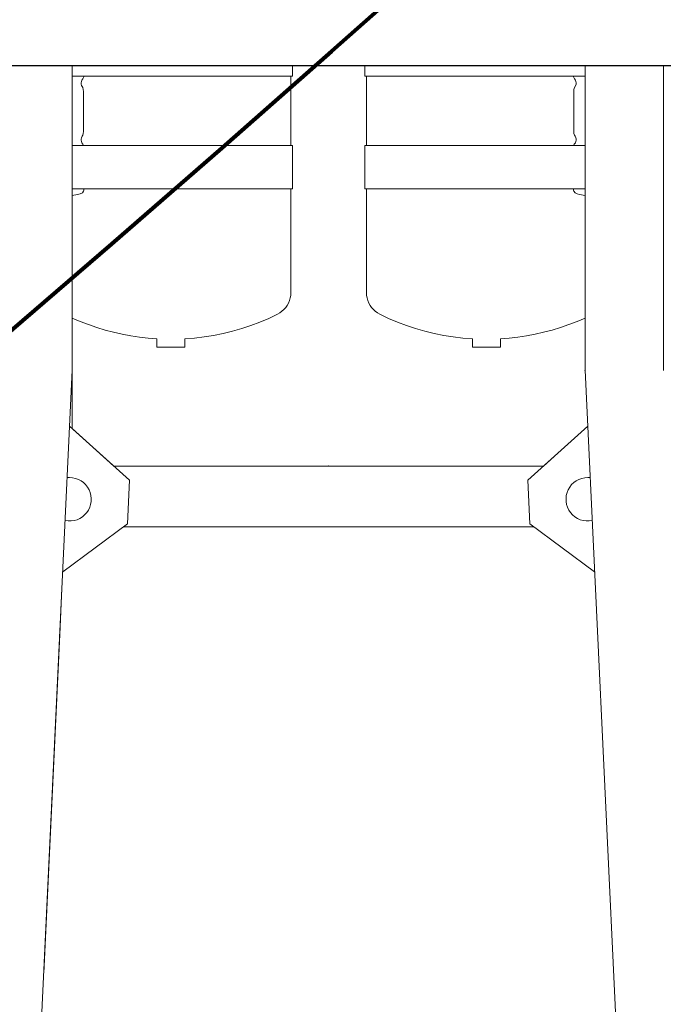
# Model space of a CAD drawing. Header units: millimetres. Extents: x 2204655785 to 2205143108, y 485765510 to 486291538.
# Tile 85 of 156: x 2204985919 to 2204986697, y 486157966 to 486159155. Entities that reach past the tile are written whole.
import ezdxf
from ezdxf.enums import TextEntityAlignment as Align
from ezdxf.lldxf.tags import DXFTag

# ---------------------------------------------------------------- set-up
doc = ezdxf.new("R2010")
doc.units = ezdxf.units.MM
doc.linetypes.add('DASHED2', pattern=[9.525, 6.35, -3.175])
for name, color, linetype in [('206ППР Панелевоз', 7, 'Continuous'), ('ППР_Автокран СКАТ-40', 7, 'Continuous'), ('ППР_Автокран_Опасная зона', 1, 'Continuous'), ('ППР_Автокран_Стрела', 7, 'Continuous'), ('ППР_Автокран_Стрела_15м', 7, 'Continuous'), ('ППР_Опасная зона от крана', 1, 'Continuous'), ('ППР_Разрез', 5, 'Continuous'), ('ППР_СКЛАД №2', 7, 'Continuous'), ('ППР_Стрела', 7, 'Continuous')]:
    doc.layers.add(name, color=color, linetype=linetype)
doc.styles.add('ППРк_М1-1', font='GOST_Common Italic.ttf', dxfattribs={"height": 800})
doc.styles.add('ППРк_М1-1кран', font='GOST_Common Italic.ttf', dxfattribs={"width": 0.8, "height": 600})
tags = doc.linetypes.add('опасная зона_Кран', pattern='A,30,-8,4,-8,30,-8,4,-8,30,-8,4,[230,Bbox.shx,S=2.5,R=0,X=0,Y=-10],-6', length=148).pattern_tags.tags
tags[24] = DXFTag(74, 5)

# ---------------------------------------------------------------- blocks, each defined once
blk = doc.blocks.new('*U374')
at = {"layer": 'ППР_Опасная зона от крана', "linetype": 'опасная зона_Кран', "lineweight": 80, "ltscale": 100}
blk.add_arc((29475, 0), 54570, 270, 90, dxfattribs=at)
at = {"style": 'ППРк_М1-1', "width": 0.8}
for tag, p, height, flags in [('ОПАСНАЯ_ЗОНА', (25480.86, 21929.55), 800, 1), ('ОТЛЕТ_ГРУЗА', (25413.72, 20678.22), 800, 1), ('Кол-во_элементов', (2695.66, -1978.25), 1200, 8)]:
    blk.add_attdef(tag, p, '', height=height, dxfattribs=dict(at, flags=flags))
at = {"style": 'ППРк_М1-1', "width": 0.8, "flags": 8}
blk.add_attdef('МАРКА_КРАНА', text='', height=1200, dxfattribs=at).set_placement((8837.5, 818.17), align=Align.CENTER)
blk.add_attdef('ВЫСОТА', text='', height=1200, dxfattribs=at).set_placement((9134.89, -8454.02), align=Align.MIDDLE_CENTER)
at = {"layer": 'Defpoints', "style": 'ППРк_М1-1', "width": 0.8, "flags": 1}
for tag, p in [('МАКСИМАЛЬНАЯ_ДЛИНА_ГРУЗА', (25470.43, 19233.22)), ('ШИРИНА_ГРУЗА', (25397.01, 17803.51))]:
    blk.add_attdef(tag, p, '', height=800, dxfattribs=at)
at = {"layer": 'ППР_Разрез', "style": 'ППРк_М1-1кран', "width": 0.8, "flags": 8}
for tag, p in [('РАЗРЕЗ2', (-1027.85, 55181.17)), ('РАЗРЕЗ', (-1731.87, -54129.29))]:
    blk.add_attdef(tag, p, '', height=800, dxfattribs=at)
at = {"layer": 'ППР_Стрела', "style": 'ППРк_М1-1кран', "width": 0.8, "flags": 8}
for tag, p in [('ВЫСОТА_КРЮКА_ГОРИЗ', (-22781.64, 24557.61)), ('ВЫСОТА_КРЮКА_НАКЛ', (-23522.06, 23711.4)), ('ГАБАРИТ_СТРЕЛЫ', (-25019.84, 21408.72)), ('ВЫЛЕТ', (-19745.38, 16966.54))]:
    blk.add_attdef(tag, p, '', height=800, rotation=317, dxfattribs=at)
blk = doc.blocks.new('*U778')
at = {"layer": 'ППР_Автокран_Опасная зона', "color": 1, "linetype": 'опасная зона_Кран', "lineweight": 80, "ltscale": 100}
blk.add_arc((-3.65, 4.56), 29000, 319.788537, 219.788112, dxfattribs=at)
at = {"layer": 'ППР_Автокран_Стрела', "lineweight": 50}
blk.add_arc((-3.65, 4.56), 18000, 319.786841, 219.78643, dxfattribs=at)
at = {"layer": 'ППР_Автокран_Стрела_15м', "linetype": 'DASHED2', "lineweight": 35}
blk.add_arc((0.22, 1.42), 15000, 319.786203, 219.767437, dxfattribs=at)
blk = doc.blocks.new('*U789')
blk.add_lwpolyline([(-1738.9, 2701.1), (-4301.1, 2701.1), (-4301.1, 203.8), (-1738.9, 203.8)], close=True)
at = {"layer": '206ППР Панелевоз', "lineweight": 5}
for p, q in [((-1370.4, 1858.1), (-1738.9, 1858.1)), ((-38.6, 1826.6), (-1370.6, 1763.5)), ((-1127, 1775), (-1185.2, 1696.7)), ((-1370.4, 1763.5), (-1738.9, 1763.5)), ((-1726.2, 1763.5), (-1726.2, 1497.3)), ((-1642.2, 1763.5), (-1642.2, 1497.3)), ((-1589.7, 1763.5), (-1589.7, 1749.3)), ((-1582.9, 1757), (-1581.8, 1763.5)), ((-1429.6, 1753.8), (-1433.8, 1763.5)), ((-1303.1, 1766.7), (-1237.7, 1694.2)), ((-1726.2, 1749.2), (-1724.3, 1749.8)), ((-1724.3, 1749.8), (-1722.6, 1750.6)), ((-1722.6, 1750.6), (-1721, 1751.9)), ((-1721, 1751.9), (-1719.7, 1752.5)), ((-1719.7, 1752.5), (-1718.1, 1752.9)), ((-1718.1, 1752.9), (-1716.5, 1752.8)), ((-1716.5, 1752.8), (-1715, 1752.4)), ((-1715, 1752.4), (-1712.3, 1750.9)), ((-1712.3, 1750.9), (-1710, 1750.1)), ((-1710, 1750.1), (-1707.6, 1749.8)), ((-1707.6, 1749.8), (-1659.1, 1749.8)), ((-1659.1, 1749.8), (-1656.6, 1750.1)), ((-1656.6, 1750.1), (-1654.9, 1750.6)), ((-1654.9, 1750.6), (-1653.4, 1751.4)), ((-1653.4, 1751.4), (-1651.7, 1752.4)), ((-1651.7, 1752.4), (-1650.2, 1752.8)), ((-1650.2, 1752.8), (-1648.5, 1752.9)), ((-1648.5, 1752.9), (-1647, 1752.5)), ((-1647, 1752.5), (-1645.6, 1751.9)), ((-1645.6, 1751.9), (-1643.9, 1750.5)), ((-1643.9, 1750.5), (-1642.2, 1749.7)), ((-1589.7, 1749.3), (-1587.2, 1750)), ((-1589.7, 1497.3), (-1589.7, 1749.3)), ((-1587.2, 1750), (-1585.2, 1751.4)), ((-1585.2, 1751.4), (-1583.8, 1754.1)), ((-1583.8, 1754.1), (-1582.9, 1757)), ((-1425.8, 1743.9), (-1429.6, 1753.8)), ((-1422.4, 1733.9), (-1425.8, 1743.9)), ((-1419.3, 1723.8), (-1422.4, 1733.9)), ((-1266.6, 1726.3), (-1254.9, 1713.3)), ((-1416.6, 1713.5), (-1419.3, 1723.8)), ((-1414.2, 1703.2), (-1416.6, 1713.5)), ((-1254.9, 1713.3), (-1254.9, 1194.2)), ((-1254.9, 1713.3), (-1254.9, 1194.2)), ((-1412.2, 1692.7), (-1414.2, 1703.2)), ((-1181.4, 1701.9), (-1181.4, 1205.7)), ((-1410.7, 1682.3), (-1412.2, 1692.7)), ((-1237.7, 1694.2), (-1185.2, 1696.7)), ((-1409.5, 1671.7), (-1410.7, 1682.3)), ((-1408.7, 1661.2), (-1409.5, 1671.7)), ((-1398.7, 1661.2), (-1408.7, 1661.2)), ((-1398.7, 1627.6), (-1398.7, 1661.2)), ((-1409.6, 1615.9), (-1408.7, 1627.6)), ((-1408.7, 1627.6), (-1398.7, 1627.6)), ((-1411, 1604.3), (-1409.6, 1615.9)), ((-1412.8, 1592.8), (-1411, 1604.3)), ((-1415.1, 1581.4), (-1412.8, 1592.8)), ((-1417.9, 1570.1), (-1415.1, 1581.4)), ((-1424.8, 1547.8), (-1421.1, 1558.8)), ((-1421.1, 1558.8), (-1417.9, 1570.1)), ((-1428.9, 1536.8), (-1424.8, 1547.8)), ((-1433.4, 1526.1), (-1428.9, 1536.8)), ((-1438.4, 1515.5), (-1433.4, 1526.1)), ((-1441.9, 1510.1), (-1440, 1512.8)), ((-1440, 1512.8), (-1438.4, 1515.5)), ((-1642.2, 1499.4), (-1726.2, 1499.4)), ((-1589.7, 1499.4), (-1464.3, 1499.4)), ((-1464.3, 1499.4), (-1461.1, 1499.6)), ((-1461.1, 1499.6), (-1458, 1500.2)), ((-1458, 1500.2), (-1454.9, 1501)), ((-1454.9, 1501), (-1451.9, 1502.3)), ((-1451.9, 1502.3), (-1449.1, 1503.8)), ((-1449.1, 1503.8), (-1446.4, 1505.6)), ((-1446.4, 1505.6), (-1444, 1507.8)), ((-1444, 1507.8), (-1441.9, 1510.1)), ((-1726.2, 1497.3), (-1738.9, 1497.3)), ((-1642.2, 1497.3), (-1589.7, 1497.3)), ((-1738.9, 1410.2), (-1726.2, 1410.2)), ((-1726.2, 1410.2), (-1726.2, 1144)), ((-1642.2, 1408.1), (-1726.2, 1408.1)), ((-1642.2, 1144), (-1642.2, 1410.2)), ((-1642.2, 1410.2), (-1589.7, 1410.2)), ((-1589.7, 1410.2), (-1589.7, 1144)), ((-1464.3, 1408.1), (-1589.7, 1408.1)), ((-1461.1, 1407.9), (-1464.3, 1408.1)), ((-1458, 1407.4), (-1461.1, 1407.9)), ((-1454.9, 1406.5), (-1458, 1407.4)), ((-1451.9, 1405.3), (-1454.9, 1406.5)), ((-1449.1, 1403.7), (-1451.9, 1405.3)), ((-1446.4, 1401.9), (-1449.1, 1403.7)), ((-1444, 1399.8), (-1446.4, 1401.9)), ((-1441.9, 1397.4), (-1444, 1399.8)), ((-1440, 1394.8), (-1441.9, 1397.4)), ((-1438.4, 1392), (-1440, 1394.8)), ((-1433.4, 1381.4), (-1438.4, 1392)), ((-1428.9, 1370.7), (-1433.4, 1381.4)), ((-1424.8, 1359.8), (-1428.9, 1370.7)), ((-1421.1, 1348.7), (-1424.8, 1359.8)), ((-1417.9, 1337.5), (-1421.1, 1348.7)), ((-1415.1, 1326.2), (-1417.9, 1337.5)), ((-1412.8, 1314.7), (-1415.1, 1326.2)), ((-1411, 1303.2), (-1412.8, 1314.7)), ((-1409.6, 1291.6), (-1411, 1303.2)), ((-1408.7, 1280), (-1409.6, 1291.6)), ((-1398.7, 1280), (-1408.7, 1280)), ((-1398.7, 1246.4), (-1398.7, 1280)), ((-1409.5, 1235.8), (-1408.7, 1246.4)), ((-1408.7, 1246.4), (-1398.7, 1246.4)), ((-1410.7, 1225.3), (-1409.5, 1235.8)), ((-1414.2, 1204.4), (-1412.2, 1214.8)), ((-1412.2, 1214.8), (-1410.7, 1225.3)), ((-1416.6, 1194), (-1414.2, 1204.4)), ((-1303.1, 1140.8), (-1237.7, 1213.3)), ((-1237.7, 1213.3), (-1185.2, 1210.8)), ((-1127, 1132.5), (-1185.2, 1210.8)), ((-1419.3, 1183.8), (-1416.6, 1194)), ((-1300.3, 1144), (-1254.9, 1194.2)), ((-1422.4, 1173.6), (-1419.3, 1183.8)), ((-1425.8, 1163.6), (-1422.4, 1173.6)), ((-1726.2, 1158.3), (-1724.3, 1157.8)), ((-1724.3, 1157.8), (-1722.6, 1156.9)), ((-1722.6, 1156.9), (-1721, 1155.7)), ((-1721, 1155.7), (-1719.6, 1155)), ((-1719.6, 1155), (-1718.1, 1154.7)), ((-1718.1, 1154.7), (-1716.4, 1154.7)), ((-1716.4, 1154.7), (-1714.9, 1155.1)), ((-1714.9, 1155.1), (-1712.2, 1156.7)), ((-1712.2, 1156.7), (-1710, 1157.4)), ((-1710, 1157.4), (-1707.6, 1157.7)), ((-1707.6, 1157.7), (-1659, 1157.7)), ((-1659, 1157.7), (-1656.6, 1157.4)), ((-1656.6, 1157.4), (-1654.9, 1156.9)), ((-1654.9, 1156.9), (-1653.4, 1156.1)), ((-1653.4, 1156.1), (-1651.6, 1155.1)), ((-1651.6, 1155.1), (-1650.1, 1154.7)), ((-1650.1, 1154.7), (-1648.5, 1154.7)), ((-1648.5, 1154.7), (-1646.9, 1155)), ((-1646.9, 1155), (-1645.6, 1155.7)), ((-1645.6, 1155.7), (-1643.9, 1157)), ((-1643.9, 1157), (-1642.2, 1157.8)), ((-1589.7, 1158.3), (-1587.2, 1157.5)), ((-1587.2, 1157.5), (-1585.1, 1156.2)), ((-1585.1, 1156.2), (-1583.7, 1153.5)), ((-1429.6, 1153.7), (-1425.8, 1163.6)), ((-1370.4, 1144), (-1738.9, 1144)), ((-1583.7, 1153.5), (-1582.9, 1150.5)), ((-1582.9, 1150.5), (-1581.7, 1144)), ((-1400.9, 1144), (-1451.2, 1144)), ((-1433.8, 1144), (-1429.6, 1153.7)), ((-1300.3, 1144), (-1400.9, 1144)), ((-38.6, 1081), (-1370.6, 1144)), ((-1051.4, 1128.9), (-1107.5, 1131.6)), ((-642.3, 1109.6), (-1051.4, 1128.9))]:
    blk.add_line(p, q, dxfattribs=at)
for centre, start, end in [((-1214.8, 1766.8), 180, 11.639), ((-1214.8, 1766.8), 173.7825, 180), ((-1214.8, 1140.7), 348.361, 180), ((-1214.8, 1140.7), 180, 186.2175)]:
    blk.add_arc(centre, 26.3, start, end, dxfattribs=at)
for p in [(-1370.4, 1763.4), (-1370.4, 1763.4), (-1398.7, 1661.2), (-1398.7, 1661.2), (-1254.9, 1453.8), (-1254.9, 1453.8), (-1051.4, 1128.9)]:
    blk.add_point(p, dxfattribs=at)
blk = doc.blocks.new('Бортовой панелевоз')
at = {"layer": 'ППР_СКЛАД №2'}
blk.add_blockref('*U789', (26722.3, 14240.3), dxfattribs=at)

msp = doc.modelspace()

# ---------------------------------------------------------------- block references
msp.add_blockref('*U374', (2204954762.1, 486208475.8))

# ---------------------------------------------------------------- next in the draw order: block references
at = {"layer": 'ППР_Автокран СКАТ-40', "rotation": 180}
msp.add_blockref('*U778', (2204992903.8, 486169018.3), dxfattribs=at)

# ---------------------------------------------------------------- next in the draw order: block references
at = {"layer": 'ППР_Автокран СКАТ-40', "rotation": 270}
msp.add_blockref('*U778', (2204967067.2, 486180827.7), dxfattribs=at)

# ---------------------------------------------------------------- next in the draw order: block references
at = {"rotation": 270}
msp.add_blockref('Бортовой панелевоз', (2204970598.4, 486184083.4), dxfattribs=at)

doc.saveas('drawing.dxf')
